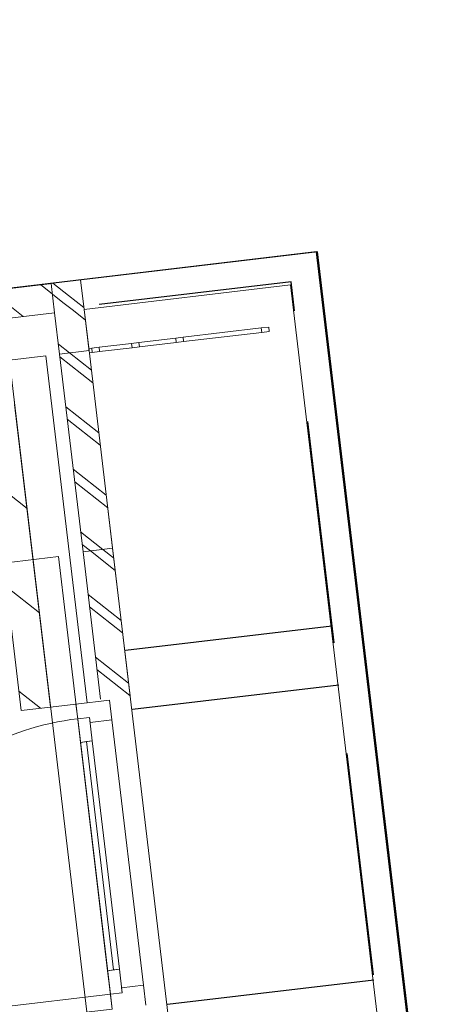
# Model space of a CAD drawing. Header units: metres. Extents: x 136314.7 to 136393.7, y 453293.7 to 453383.2.
# Tile 65 of 95: x 136337.6 to 136339.1, y 453363.1 to 453366.5. Entities that reach past the tile are written whole.
import ezdxf

# ---------------------------------------------------------------- set-up
doc = ezdxf.new("R2010")
doc.units = ezdxf.units.M
doc.set_wipeout_variables(frame=1)
doc.linetypes.add('HIDDEN__G5', pattern=[1.125, 0.75, -0.375])
doc.linetypes.add('Wipeout_Contour', pattern=[1000, 0, -1000])
for name, color, linetype in [('-DR-nw-vh-band 10x20', 2, 'HIDDEN__G5'), ('-DR-nw-vh-kantverharding', 4, 'Continuous'), ('kavelgrens', 211, 'Continuous'), ('SIT_Situatie plgr_1_New_21 Buitenwanden', 7, 'Continuous'), ('SIT_Situatie plgr_1_New_21 Buitenwanden Afdek-arcering', 7, 'Continuous'), ('SIT_Situatie plgr_1_New_21 Buitenwanden Deuren', 7, 'Continuous'), ('SIT_Situatie plgr_1_New_21 Buitenwanden Doorsnede-arcering', 7, 'Continuous'), ('SIT_Situatie plgr_1_New_22 NC Binnenwanden', 7, 'Continuous'), ('SIT_Situatie plgr_1_New_22 NC Binnenwanden Doorsnede-arcering', 7, 'Continuous'), ('SIT_Situatie plgr_1_New_23 Vloeren', 7, 'Continuous'), ('SIT_Situatie plgr_1_New_43 Vloerafwerking', 7, 'Continuous'), ('SIT_Situatie plgr_1_New_90 Terrein perceel', 7, 'Continuous'), ('SIT_Situatie plgr_1_New_90 Terrein perceel Afdek-arcering', 7, 'Continuous')]:
    doc.layers.add(name, color=color, linetype=linetype)
pattern_1 = [(141.7747708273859, (10009.07149272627, -8639.587878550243), (92.81315601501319, 117.8376767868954), []), (141.7747708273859, (9990.508861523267, -8663.155413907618), (92.81315601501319, 117.8376767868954), [])]

# ---------------------------------------------------------------- blocks, each defined once
blk = doc.blocks.new('Woonblock 3 Jutfasehof')
at = {"layer": 'SIT_Situatie plgr_1_New_22 NC Binnenwanden Doorsnede-arcering', "linetype": 'Continuous', "lineweight": 0}
h = blk.add_hatch(dxfattribs=at)
h.set_pattern_fill('130_KALKZANDSTEEN_0001', color=252, style=0, pattern_type=2)
h.set_pattern_definition([(141.7747708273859, (10009.07149272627, -8639.587878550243), (154.6885933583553, 196.396127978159), [])])
h.paths.add_polyline_path([(-4853.009612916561, 30933.49903283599), (-4731.975668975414, 29914.6622958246), (-4632.673914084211, 29926.4589680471), (-4753.707858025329, 30945.2957050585)])
at = {"layer": 'SIT_Situatie plgr_1_New_21 Buitenwanden', "color": 252, "linetype": 'Continuous', "lineweight": 0}
for p, q in [((-4547.274404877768, 29936.60410615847), (-4632.673914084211, 29926.45896804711)), ((-4509.539738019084, 29941.086841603), (-4547.274404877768, 29936.60410615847))]:
    blk.add_line(p, q, dxfattribs=at)
at = {"layer": 'SIT_Situatie plgr_1_New_21 Buitenwanden', "color": 252, "linetype": 'Continuous', "lineweight": 0, "flags": 128}
for points in [[(-4531.599878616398, 31364.42359536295), (-4519.803206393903, 31265.12184047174)], [(-4648.268690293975, 31108.8762109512), (-4771.402866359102, 31094.2483373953)], [(-4767.863864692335, 31064.45781092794), (-4632.673909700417, 29926.45893114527)]]:
    blk.add_lwpolyline(points, dxfattribs=at)
at = {"layer": 'SIT_Situatie plgr_1_New_21 Buitenwanden Deuren', "color": 252, "linetype": 'Continuous', "lineweight": 0}
for p, q in [((-4547.274404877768, 29936.60410615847), (-4632.673914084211, 29926.45896804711)), ((-4547.274404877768, 29936.60410615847), (-4434.070404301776, 29950.0523124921)), ((-4509.539738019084, 29941.086841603), (-4547.274404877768, 29936.60410615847)), ((-4509.539738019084, 29941.086841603), (-4547.274404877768, 29936.60410615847)), ((-4541.37606876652, 29886.95322871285), (-4547.274404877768, 29936.60410615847)), ((-4434.070404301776, 29950.0523124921), (-4426.166633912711, 29883.52013671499)), ((-4501.655366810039, 29891.67189760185), (-4541.37606876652, 29886.95322871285)), ((-4501.655366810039, 29891.67189760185), (-4541.37606876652, 29886.95322871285)), ((-4431.195150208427, 28959.47483802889), (-4541.37606876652, 29886.95322871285)), ((-4541.37606876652, 29886.95322871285), (-4531.938730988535, 29807.51182479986)), ((-4499.649932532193, 29874.79059927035), (-4501.655366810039, 29891.67189760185)), ((-4492.218029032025, 29812.23049368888), (-4501.655366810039, 29891.67189760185)), ((-4426.166633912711, 29883.52013671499), (-4499.649932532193, 29874.79059927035)), ((-4426.166633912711, 29883.52013671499), (-4319.996583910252, 28989.80434269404)), ((-4531.938730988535, 29807.51182479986), (-4492.218029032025, 29812.23049368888)), ((-4512.078380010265, 29809.87115924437), (-4420.772137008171, 29041.27557638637)), ((-4400.911786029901, 29043.63491083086), (-4440.632487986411, 29038.91624194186)), ((-4440.632487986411, 29038.91624194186), (-4431.195150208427, 28959.47483802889)), ((-4391.474448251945, 28964.1935069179), (-4400.911786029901, 29043.63491083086)), ((-4393.479882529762, 28981.0748052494), (-4319.996583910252, 28989.80434269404)), ((-4391.474448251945, 28964.1935069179), (-4393.479882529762, 28981.0748052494)), ((-4319.996583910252, 28989.80434269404), (-4312.092813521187, 28923.27216691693)), ((-4431.195150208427, 28959.47483802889), (-5358.673540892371, 28849.2939194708)), ((-4431.195150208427, 28959.47483802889), (-4391.474448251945, 28964.1935069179)), ((-4431.195150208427, 28959.47483802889), (-4391.474448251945, 28964.1935069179)), ((-4425.296814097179, 28909.82396058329), (-4431.195150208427, 28959.47483802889))]:
    blk.add_line(p, q, dxfattribs=at)
at = {"layer": 'SIT_Situatie plgr_1_New_21 Buitenwanden Deuren', "color": 252, "linetype": 'Continuous', "lineweight": 0, "flags": 128}
for points in [[(-4531.938730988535, 29807.51182479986), (-4440.632487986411, 29038.91624194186), (-4420.772137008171, 29041.27557638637), (-4512.078380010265, 29809.87115924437)], [(-4512.078380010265, 29809.87115924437), (-4420.772137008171, 29041.27557638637), (-4400.911786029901, 29043.63491083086), (-4492.218029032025, 29812.23049368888)]]:
    blk.add_lwpolyline(points, close=True, dxfattribs=at)
at = {"layer": 'SIT_Situatie plgr_1_New_21 Buitenwanden Deuren', "color": 252, "linetype": 'Continuous', "lineweight": 0}
blk.add_arc((-4431.195150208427, 28959.47483802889), 933.9999999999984, 96.7747708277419, 186.7747708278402, dxfattribs=at)
at = {"layer": 'SIT_Situatie plgr_1_New_22 NC Binnenwanden', "color": 252, "linetype": 'Continuous', "lineweight": 0, "flags": 128}
for points in [[(-4853.009612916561, 30933.49903283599), (-4731.975668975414, 29914.6622958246)], [(-4632.673914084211, 29926.4589680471), (-4753.707858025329, 30945.2957050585)], [(-4731.975668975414, 29914.6622958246), (-4632.673914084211, 29926.4589680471)]]:
    blk.add_lwpolyline(points, dxfattribs=at)
at = {"layer": 'SIT_Situatie plgr_1_New_23 Vloeren', "color": 252, "linetype": 'Continuous', "lineweight": 0, "flags": 128}
blk.add_lwpolyline([(-4161.515383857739, 25960.35556431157), (-4767.881755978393, 31064.45491905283), (-15154.82708770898, 29830.52517022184), (-14548.48796383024, 24726.41380123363)], close=True, dxfattribs=at)
at = {"layer": 'SIT_Situatie plgr_1_New_90 Terrein perceel', "color": 252, "linetype": 'Continuous', "lineweight": 0, "flags": 128}
for points in [[(-3737.185839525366, 31458.79697313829), (-4531.599856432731, 31364.42359799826), (-4519.803183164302, 31265.12183430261), (-3824.690929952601, 31347.6985361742), (-3475.391380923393, 28407.37286236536), (-3376.089617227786, 28419.16953563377)], [(-3376.089617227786, 28419.16953563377), (-3737.185839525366, 31458.79697313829)]]:
    blk.add_lwpolyline(points, dxfattribs=at)
blk.add_lwpolyline([(-4074.248076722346, 28447.00439270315), (-4061.271741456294, 28337.77249749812), (-3475.391372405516, 28407.37286541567), (-3824.690922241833, 31347.69854601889), (-4519.80318649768, 31265.12184283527), (-4183.479971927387, 28434.02805743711)], close=True, dxfattribs=at)
at = {"color": 252, "linetype": 'Wipeout_Contour', "lineweight": 0, "ltscale": 685238.2955004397}
blk.add_wipeout([(-3896.66256712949, 31190.610659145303), (-3898.432067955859, 31205.50592238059), (-3923.2575066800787, 31202.556754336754), (-3921.4880058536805, 31187.66149110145)], dxfattribs=at).dxf.layer = 'SIT_Situatie plgr_1_New_90 Terrein perceel Afdek-arcering'
at = {"layer": 'SIT_Situatie plgr_1_New_90 Terrein perceel', "color": 252, "linetype": 'Continuous', "lineweight": 0, "flags": 128}
blk.add_lwpolyline([(-3896.662567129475, 31190.6106591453), (-3898.432067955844, 31205.50592238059)], dxfattribs=at)
at = {"color": 252, "linetype": 'Wipeout_Contour', "lineweight": 0, "ltscale": 684766.4853348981}
blk.add_wipeout([(-3921.488005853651, 31187.661491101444), (-3923.257506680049, 31202.556754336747), (-4186.407157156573, 31171.295573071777), (-4184.637656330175, 31156.400309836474)], dxfattribs=at).dxf.layer = 'SIT_Situatie plgr_1_New_90 Terrein perceel Afdek-arcering'
at = {"layer": 'SIT_Situatie plgr_1_New_90 Terrein perceel', "color": 252, "linetype": 'Continuous', "lineweight": 0}
blk.add_line((-3921.488005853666, 31187.66149110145), (-3923.257506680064, 31202.55675433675), dxfattribs=at)
at = {"layer": 'SIT_Situatie plgr_1_New_90 Terrein perceel', "color": 252, "linetype": 'Continuous', "lineweight": 0, "flags": 128}
for points in [[(-3898.432067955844, 31205.50592238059), (-3923.257506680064, 31202.55675433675)], [(-3896.662567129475, 31190.6106591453), (-3921.488005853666, 31187.66149110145)]]:
    blk.add_lwpolyline(points, dxfattribs=at)
at = {"color": 252, "linetype": 'Wipeout_Contour', "lineweight": 0, "ltscale": 684294.7035025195}
blk.add_wipeout([(-4184.637656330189, 31156.40030983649), (-4186.407157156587, 31171.29557307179), (-4211.232595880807, 31168.346405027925), (-4209.46309505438, 31153.451141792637)], dxfattribs=at).dxf.layer = 'SIT_Situatie plgr_1_New_90 Terrein perceel Afdek-arcering'
at = {"layer": 'SIT_Situatie plgr_1_New_90 Terrein perceel', "color": 252, "linetype": 'Continuous', "lineweight": 0}
blk.add_line((-4184.637656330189, 31156.40030983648), (-4186.407157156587, 31171.29557307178), dxfattribs=at)
at = {"layer": 'SIT_Situatie plgr_1_New_90 Terrein perceel', "color": 252, "linetype": 'Continuous', "lineweight": 0, "flags": 128}
for points in [[(-3923.257506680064, 31202.55675433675), (-4186.407157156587, 31171.29557307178)], [(-3921.488005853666, 31187.66149110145), (-4184.637656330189, 31156.40030983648)]]:
    blk.add_lwpolyline(points, dxfattribs=at)
at = {"color": 252, "linetype": 'Wipeout_Contour', "lineweight": 0, "ltscale": 684050.7943739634}
blk.add_wipeout([(-4209.463095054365, 31153.451141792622), (-4211.232595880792, 31168.34640502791), (-4335.359789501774, 31153.60056480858), (-4333.590288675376, 31138.705301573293)], dxfattribs=at).dxf.layer = 'SIT_Situatie plgr_1_New_90 Terrein perceel Afdek-arcering'
at = {"layer": 'SIT_Situatie plgr_1_New_90 Terrein perceel', "color": 252, "linetype": 'Continuous', "lineweight": 0}
blk.add_line((-4209.46309505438, 31153.45114179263), (-4211.232595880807, 31168.34640502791), dxfattribs=at)
at = {"layer": 'SIT_Situatie plgr_1_New_90 Terrein perceel', "color": 252, "linetype": 'Continuous', "lineweight": 0, "flags": 128}
for points in [[(-4186.407157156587, 31171.29557307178), (-4211.232595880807, 31168.34640502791)], [(-4184.637656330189, 31156.40030983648), (-4209.46309505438, 31153.45114179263)]]:
    blk.add_lwpolyline(points, dxfattribs=at)
at = {"color": 252, "linetype": 'Wipeout_Contour', "lineweight": 0, "ltscale": 683806.899903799}
blk.add_wipeout([(-4333.59028867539, 31138.705301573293), (-4335.359789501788, 31153.60056480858), (-4360.185228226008, 31150.65139676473), (-4358.415727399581, 31135.75613352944)], dxfattribs=at).dxf.layer = 'SIT_Situatie plgr_1_New_90 Terrein perceel Afdek-arcering'
at = {"layer": 'SIT_Situatie plgr_1_New_90 Terrein perceel', "color": 252, "linetype": 'Continuous', "lineweight": 0}
blk.add_line((-4333.59028867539, 31138.7053015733), (-4335.359789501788, 31153.60056480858), dxfattribs=at)
at = {"layer": 'SIT_Situatie plgr_1_New_90 Terrein perceel', "color": 252, "linetype": 'Continuous', "lineweight": 0, "flags": 128}
for points in [[(-4211.232595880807, 31168.34640502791), (-4335.359789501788, 31153.60056480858)], [(-4209.46309505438, 31153.45114179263), (-4333.59028867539, 31138.7053015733)]]:
    blk.add_lwpolyline(points, dxfattribs=at)
at = {"color": 252, "linetype": 'Wipeout_Contour', "lineweight": 0, "ltscale": 683587.4580254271}
blk.add_wipeout([(-4358.415727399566, 31135.756133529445), (-4360.185228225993, 31150.651396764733), (-4469.417158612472, 31137.67505737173), (-4467.647657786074, 31122.77979413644)], dxfattribs=at).dxf.layer = 'SIT_Situatie plgr_1_New_90 Terrein perceel Afdek-arcering'
at = {"layer": 'SIT_Situatie plgr_1_New_90 Terrein perceel', "color": 252, "linetype": 'Continuous', "lineweight": 0}
blk.add_line((-4358.415727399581, 31135.75613352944), (-4360.185228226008, 31150.65139676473), dxfattribs=at)
at = {"layer": 'SIT_Situatie plgr_1_New_90 Terrein perceel', "color": 252, "linetype": 'Continuous', "lineweight": 0, "flags": 128}
for points in [[(-4335.359789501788, 31153.60056480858), (-4360.185228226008, 31150.65139676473)], [(-4333.59028867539, 31138.7053015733), (-4358.415727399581, 31135.75613352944)]]:
    blk.add_lwpolyline(points, dxfattribs=at)
at = {"color": 252, "linetype": 'Wipeout_Contour', "lineweight": 0, "ltscale": 683368.0293656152}
blk.add_wipeout([(-4467.647657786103, 31122.77979413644), (-4469.417158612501, 31137.67505737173), (-4494.242597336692, 31134.725889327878), (-4492.4730965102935, 31119.83062609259)], dxfattribs=at).dxf.layer = 'SIT_Situatie plgr_1_New_90 Terrein perceel Afdek-arcering'
at = {"layer": 'SIT_Situatie plgr_1_New_90 Terrein perceel', "color": 252, "linetype": 'Continuous', "lineweight": 0}
blk.add_line((-4467.647657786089, 31122.77979413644), (-4469.417158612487, 31137.67505737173), dxfattribs=at)
at = {"layer": 'SIT_Situatie plgr_1_New_90 Terrein perceel', "color": 252, "linetype": 'Continuous', "lineweight": 0, "flags": 128}
for points in [[(-4360.185228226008, 31150.65139676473), (-4469.417158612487, 31137.67505737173)], [(-4358.415727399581, 31135.75613352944), (-4467.647657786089, 31122.77979413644)]]:
    blk.add_lwpolyline(points, dxfattribs=at)
at = {"color": 252, "linetype": 'Wipeout_Contour', "lineweight": 0, "ltscale": 683311.1487938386}
blk.add_wipeout([(-4492.4730965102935, 31119.83062609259), (-4494.242597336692, 31134.725889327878), (-4504.1727728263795, 31133.546222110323), (-4502.403271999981, 31118.65095887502)], dxfattribs=at).dxf.layer = 'SIT_Situatie plgr_1_New_90 Terrein perceel Afdek-arcering'
at = {"layer": 'SIT_Situatie plgr_1_New_90 Terrein perceel', "color": 252, "linetype": 'Continuous', "lineweight": 0}
blk.add_line((-4492.473096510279, 31119.83062609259), (-4494.242597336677, 31134.72588932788), dxfattribs=at)
at = {"layer": 'SIT_Situatie plgr_1_New_90 Terrein perceel', "color": 252, "linetype": 'Continuous', "lineweight": 0, "flags": 128}
for points in [[(-4494.242597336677, 31134.72588932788), (-4504.172772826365, 31133.54622211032)], [(-4504.172772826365, 31133.54622211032), (-4502.403271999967, 31118.65095887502)], [(-4469.417158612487, 31137.67505737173), (-4494.242597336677, 31134.72588932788)], [(-4467.647657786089, 31122.77979413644), (-4492.473096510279, 31119.83062609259)], [(-4492.473096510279, 31119.83062609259), (-4502.403271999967, 31118.65095887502)]]:
    blk.add_lwpolyline(points, dxfattribs=at)
at = {"color": 252, "linetype": 'Wipeout_Contour', "lineweight": 0, "ltscale": 683915.411310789}
blk.add_wipeout([(-4602.589620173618, 31114.302711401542), (-4523.551829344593, 30448.98022180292), (-4424.250074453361, 30460.776894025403), (-4503.287865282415, 31126.099383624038)], dxfattribs=at).dxf.layer = 'SIT_Situatie plgr_1_New_21 Buitenwanden Afdek-arcering'
at = {"layer": 'SIT_Situatie plgr_1_New_21 Buitenwanden Doorsnede-arcering', "linetype": 'Continuous', "lineweight": 0}
h = blk.add_hatch(dxfattribs=at)
h.set_pattern_fill('145_BAKSTEEN_0001', color=252, style=0, pattern_type=2)
h.set_pattern_definition(pattern_1)
h.paths.add_polyline_path([(-4602.589620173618, 31114.30271140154), (-4523.551829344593, 30448.98022180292), (-4424.250074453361, 30460.7768940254), (-4503.287865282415, 31126.09938362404)])
h = blk.add_hatch(dxfattribs=at)
h.set_pattern_fill('145_BAKSTEEN_0001', color=252, style=0, pattern_type=2)
h.set_pattern_definition(pattern_1)
h.paths.add_polyline_path([(-4523.551829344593, 30448.98022180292), (-4464.568468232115, 29952.47144734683), (-4365.266713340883, 29964.26811956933), (-4424.250074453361, 30460.7768940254)])
at = {"layer": 'SIT_Situatie plgr_1_New_21 Buitenwanden', "color": 252, "linetype": 'Continuous', "lineweight": 0, "flags": 128}
for points in [[(-4503.287865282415, 31126.09938362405), (-4519.803206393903, 31265.12184047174)], [(-4503.287865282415, 31126.09938362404), (-4602.589620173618, 31114.30271140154)], [(-4424.250074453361, 30460.7768940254), (-4503.287865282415, 31126.09938362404)], [(-4424.250074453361, 30460.7768940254), (-4503.287865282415, 31126.09938362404)], [(-4509.539733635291, 29941.08680470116), (-4648.268690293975, 31108.8762109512)], [(-4602.589620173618, 31114.30271140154), (-4523.551829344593, 30448.98022180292)], [(-4602.589620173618, 31114.30271140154), (-4523.551829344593, 30448.98022180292)], [(-4424.250074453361, 30460.7768940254), (-4523.551829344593, 30448.98022180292)], [(-4365.266713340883, 29964.26811956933), (-4424.250074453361, 30460.7768940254)], [(-4523.551829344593, 30448.98022180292), (-4464.568468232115, 29952.47144734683)]]:
    blk.add_lwpolyline(points, dxfattribs=at)
at = {"layer": 'SIT_Situatie plgr_1_New_43 Vloerafwerking', "color": 252, "linetype": 'Continuous', "lineweight": 0, "flags": 128}
blk.add_lwpolyline([(-4274.9724632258, 26067.71230174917), (-4609.998090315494, 28887.88194248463), (-4425.29685314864, 28909.8237496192), (-4606.257817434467, 30433.11277397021), (-4790.95905460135, 30411.17096683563), (-4853.009380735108, 30933.49811133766), (-15041.36959608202, 29723.15952188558), (-14928.94731614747, 28776.81385118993), (-15111.66256586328, 28755.10797183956), (-14758.47020822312, 25782.01350364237), (-14575.75495850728, 25803.71938299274), (-14463.33267857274, 24857.37371229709)], close=True, dxfattribs=at)
at = {"color": 252, "linetype": 'Wipeout_Contour', "lineweight": 0, "ltscale": 680903.2566239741}
blk.add_wipeout([(-5612.122510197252, 31135.35844602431), (-4619.104961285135, 31253.325168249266), (-4630.901633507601, 31352.6269231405), (-5623.919182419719, 31234.66020091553)], dxfattribs=at).dxf.layer = 'SIT_Situatie plgr_1_New_21 Buitenwanden Afdek-arcering'
at = {"layer": 'SIT_Situatie plgr_1_New_21 Buitenwanden Doorsnede-arcering', "linetype": 'Continuous', "lineweight": 0}
h = blk.add_hatch(dxfattribs=at)
h.set_pattern_fill('145_BAKSTEEN_0001', color=252, style=0, pattern_type=2)
h.set_pattern_definition(pattern_1)
h.paths.add_polyline_path([(-4619.104961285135, 31253.32516824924), (-4531.599878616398, 31364.42359536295), (-4630.901633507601, 31352.62692314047)])
h = blk.add_hatch(dxfattribs=at)
h.set_pattern_fill('145_BAKSTEEN_0001', color=252, style=0, pattern_type=2)
h.set_pattern_definition(pattern_1)
h.paths.add_polyline_path([(-4519.803206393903, 31265.12184047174), (-4531.599878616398, 31364.42359536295), (-4619.104961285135, 31253.32516824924)])
h = blk.add_hatch(dxfattribs=at)
h.set_pattern_fill('145_BAKSTEEN_0001', color=252, style=0, pattern_type=2)
h.set_pattern_definition(pattern_1)
h.paths.add_polyline_path([(-5612.122510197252, 31135.3584460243), (-4619.104961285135, 31253.32516824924), (-4630.901633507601, 31352.62692314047), (-5623.919182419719, 31234.66020091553)])
h = blk.add_hatch(dxfattribs=at)
h.set_pattern_fill('145_BAKSTEEN_0001', color=252, style=0, pattern_type=2)
h.set_pattern_definition(pattern_1)
h.paths.add_polyline_path([(-4619.104961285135, 31253.32516824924), (-4602.589620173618, 31114.30271140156), (-4503.287865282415, 31126.09938362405), (-4519.803206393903, 31265.12184047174)])
at = {"layer": 'kavelgrens'}
blk.add_lwpolyline([(0, 0), (-3737.185839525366, 31458.79697313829), (-4829.505151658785, 31329.0337089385), (-5409.901857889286, 36214.68009386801), (-6095.083552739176, 36133.28311126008), (-6108.060013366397, 36242.51479374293), (-6217.291795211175, 36229.53847194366), (-6367.10948507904, 37490.67047169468), (-6715.338494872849, 37650.70848082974), (-11752.99764239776, 37052.25387498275), (-11836.74895162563, 37757.25396175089), (-12688.97177803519, 38149.50191261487), (-24849.46451031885, 36704.87865414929), (-24608.11597609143, 34673.24682693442), (-25674.61529621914, 34546.55074871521), (-21070.41599351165, -4210.571768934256), (-15302.41196730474, -6727.506506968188), (-13042.90844311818, -1549.448102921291), (-9915.280163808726, -1177.897713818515), (-9902.303824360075, -1287.129644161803), (-6580.660142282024, -892.5309608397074), (-6593.636481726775, -783.2990304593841), (1.035165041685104e-06, -8.713686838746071e-06)], close=True, dxfattribs=at)
at = {"layer": 'SIT_Situatie plgr_1_New_21 Buitenwanden', "color": 252, "linetype": 'Continuous', "lineweight": 0, "flags": 128}
for points in [[(-4531.599878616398, 31364.42359536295), (-5623.919182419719, 31234.66020091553)], [(-4630.901633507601, 31352.6269231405), (-5623.919182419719, 31234.66020091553)], [(-4630.901633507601, 31352.6269231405), (-4619.104961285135, 31253.32516824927)], [(-5612.122510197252, 31135.35844602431), (-4619.104961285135, 31253.32516824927)], [(-5612.122510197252, 31135.3584460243), (-4619.104961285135, 31253.32516824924)], [(-4619.104961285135, 31253.32516824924), (-4602.589620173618, 31114.30271140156)]]:
    blk.add_lwpolyline(points, dxfattribs=at)

msp = doc.modelspace()

# ---------------------------------------------------------------- linework, layer by layer
at = {"layer": '-DR-nw-vh-kantverharding', "flags": 128}
for points in [[(136342.3836039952, 453334.2135416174), (136338.6455921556, 453365.681216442), (136337.8507452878, 453365.5867916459), (136337.8507425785, 453365.5867914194)], [(136337.9989113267, 453364.3395608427), (136338.6940236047, 453364.4221375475)], [(136338.0225046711, 453364.1409573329), (136338.7176169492, 453364.2235340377)], [(136338.1404713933, 453363.147939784), (136338.8355836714, 453363.2305164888)]]:
    msp.add_lwpolyline(points, dxfattribs=at)

# ---------------------------------------------------------------- next in the draw order: block references
at = {"layer": 'kavelgrens', "xscale": 0.001, "yscale": 0.001}
msp.add_blockref('Woonblock 3 Jutfasehof', (136342.3795627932, 453334.2220373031), dxfattribs=at)

# ---------------------------------------------------------------- next in the draw order: linework, layer by layer
at = {"layer": '-DR-nw-vh-band 10x20', "flags": 128}
msp.add_lwpolyline([(136342.2843021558, 453334.2017456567), (136338.5569313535, 453365.5798405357), (136337.861681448, 453365.4979131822), (136337.8613089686, 453365.4978689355)], dxfattribs=at)

doc.saveas('drawing.dxf')
